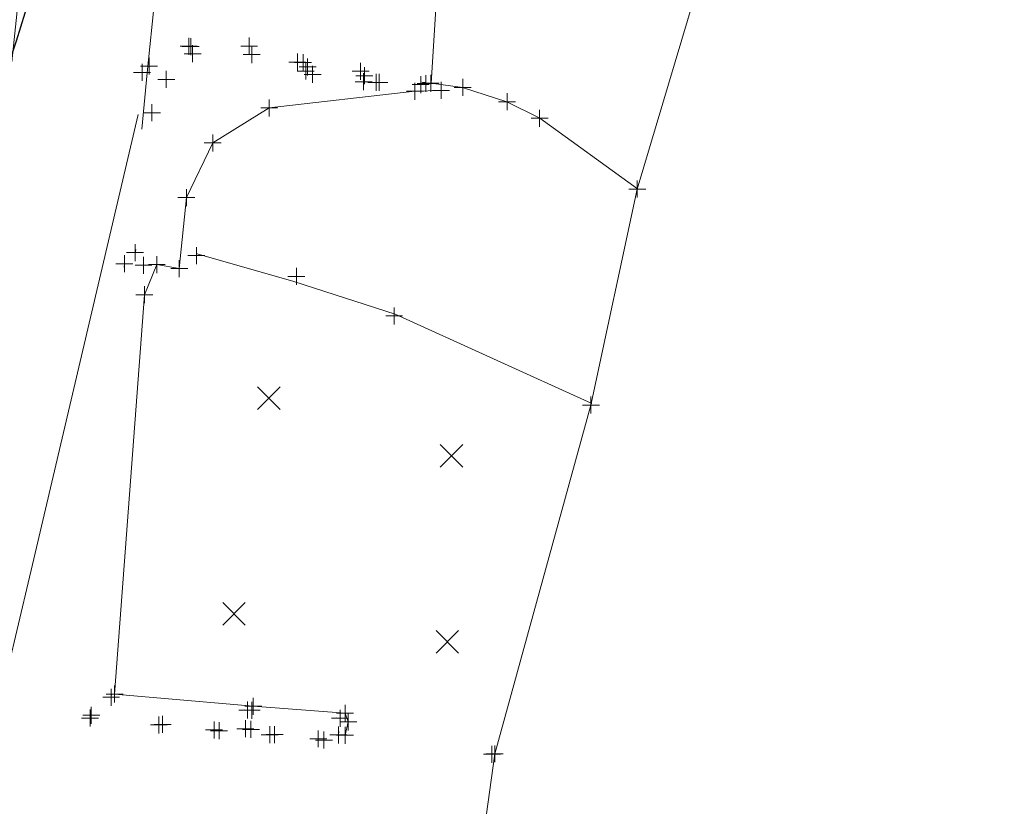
# Model space of a CAD drawing. Extents: x 1620613 to 1693141, y 557269 to 607790.
# Tile 18 of 256: x 1620946 to 1620975, y 607090 to 607113. Entities that reach past the tile are written whole.
import ezdxf

# ---------------------------------------------------------------- set-up
doc = ezdxf.new("R2010")
doc.units = 0
doc.header["$LTSCALE"] = 10
doc.header["$MEASUREMENT"] = 0
for name, pattern in [('DGN Style 1', [4.415544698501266, 0.007346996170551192, -4.408197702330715]), ('DGN Style 2', [7.346996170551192, 4.408197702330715, -2.938798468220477]), ('DGN Style 3', [10.28579463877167, 7.346996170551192, -2.938798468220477]), ('DGN Style 5', [5.142897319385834, 2.204098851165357, -2.938798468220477])]:
    doc.linetypes.add(name, pattern=pattern)
for name, color, linetype, lineweight in [('DT_X_Contour_Major', 132, 'DGN Style 3', 30), ('DT_X_Contour_Minor', 136, 'DGN Style 3', 0), ('PV_X_Curb', 120, 'DGN Style 1', 0), ('PV_X_Steps', 120, 'DGN Style 1', 0), ('PV_X_Walk', 120, 'DGN Style 5', 0), ('RD_X_Wall', 120, 'DGN Style 1', 0), ('SV_X_Break_Lines', 4, 'DGN Style 2', 0), ('SV_X_Random_Point (Construction)', 7, 'Continuous', 0), ('XS_X_Ground_Line', 92, 'DGN Style 3', 13)]:
    doc.layers.add(name, color=color, linetype=linetype, lineweight=lineweight)
doc.layers.add('SV_X_Shot_Marker (Construction)', color=2, linetype='Continuous', lineweight=0, transparency=0.5)

# ---------------------------------------------------------------- blocks, each defined once
blk = doc.blocks.new('SVPT_409')
at = {"layer": 'SV_X_Shot_Marker (Construction)', "transparency": 33554495}
for p, q in [((-0.02499999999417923, 7.275957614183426e-12), (0.02499999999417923, 7.275957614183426e-12)), ((0, 0.02500000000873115), (0, -0.02499999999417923))]:
    blk.add_line(p, q, dxfattribs=at)
blk.add_point((0, 7.275957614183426e-12), dxfattribs=at)
blk = doc.blocks.new('SVPT_678')
at = {"layer": 'SV_X_Shot_Marker (Construction)', "transparency": 33554495}
for p, q in [((-0.02499999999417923, 0), (0.02499999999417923, 0)), ((0, 0.02500000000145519), (0, -0.02500000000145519))]:
    blk.add_line(p, q, dxfattribs=at)
blk.add_point((0, 0), dxfattribs=at)
blk = doc.blocks.new('SVPT_679')
at = {"layer": 'SV_X_Shot_Marker (Construction)', "transparency": 33554495}
for p, q in [((-0.02499999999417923, 7.275957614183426e-12), (0.02500000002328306, 7.275957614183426e-12)), ((2.91038304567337e-11, 0.02500000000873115), (2.91038304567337e-11, -0.02499999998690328))]:
    blk.add_line(p, q, dxfattribs=at)
blk.add_point((2.91038304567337e-11, 7.275957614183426e-12), dxfattribs=at)
blk = doc.blocks.new('SVPT_680')
at = {"layer": 'SV_X_Shot_Marker (Construction)', "transparency": 33554495}
for p, q in [((-0.02499999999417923, 0), (0.02499999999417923, 0)), ((0, 0.02500000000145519), (0, -0.02500000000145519))]:
    blk.add_line(p, q, dxfattribs=at)
blk.add_point((0, 0), dxfattribs=at)
blk = doc.blocks.new('SVPT_681')
at = {"layer": 'SV_X_Shot_Marker (Construction)', "transparency": 33554495}
for p, q in [((-0.02499999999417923, 0), (0.02499999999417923, 0)), ((0, 0.02499999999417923), (0, -0.02500000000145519))]:
    blk.add_line(p, q, dxfattribs=at)
blk.add_point((0, 0), dxfattribs=at)
blk = doc.blocks.new('SVPT_682')
at = {"layer": 'SV_X_Shot_Marker (Construction)', "transparency": 33554495}
for p, q in [((-0.02499999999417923, 0), (0.02499999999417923, 0)), ((0, 0.02500000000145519), (0, -0.02499999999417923))]:
    blk.add_line(p, q, dxfattribs=at)
blk.add_point((0, 0), dxfattribs=at)
blk = doc.blocks.new('SVPT_683')
at = {"layer": 'SV_X_Shot_Marker (Construction)', "transparency": 33554495}
for p, q in [((-0.02499999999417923, 0), (0.02499999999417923, 0)), ((0, 0.02500000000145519), (0, -0.02500000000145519))]:
    blk.add_line(p, q, dxfattribs=at)
blk.add_point((0, 0), dxfattribs=at)
blk = doc.blocks.new('SVPT_684')
at = {"layer": 'SV_X_Shot_Marker (Construction)', "transparency": 33554495}
for p, q in [((-0.02500000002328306, 0), (0.02499999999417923, 0)), ((0, 0.02500000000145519), (0, -0.02500000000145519))]:
    blk.add_line(p, q, dxfattribs=at)
blk.add_point((0, 0), dxfattribs=at)
blk = doc.blocks.new('SVPT_685')
at = {"layer": 'SV_X_Shot_Marker (Construction)', "transparency": 33554495}
for p, q in [((-0.02499999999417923, 0), (0.02499999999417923, 0)), ((0, 0.02499999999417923), (0, -0.02500000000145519))]:
    blk.add_line(p, q, dxfattribs=at)
blk.add_point((0, 0), dxfattribs=at)
blk = doc.blocks.new('SVPT_686')
at = {"layer": 'SV_X_Shot_Marker (Construction)', "transparency": 33554495}
for p, q in [((-0.02499999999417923, 7.275957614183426e-12), (0.02500000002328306, 7.275957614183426e-12)), ((0, 0.02500000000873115), (0, -0.02499999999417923))]:
    blk.add_line(p, q, dxfattribs=at)
blk.add_point((0, 7.275957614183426e-12), dxfattribs=at)
blk = doc.blocks.new('SVPT_687')
at = {"layer": 'SV_X_Shot_Marker (Construction)', "transparency": 33554495}
for p, q in [((-0.02500000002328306, 7.275957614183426e-12), (0.02499999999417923, 7.275957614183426e-12)), ((0, 0.02500000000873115), (0, -0.02499999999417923))]:
    blk.add_line(p, q, dxfattribs=at)
blk.add_point((0, 7.275957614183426e-12), dxfattribs=at)
blk = doc.blocks.new('SVPT_688')
at = {"layer": 'SV_X_Shot_Marker (Construction)', "transparency": 33554495}
for p, q in [((-0.02499999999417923, 7.275957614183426e-12), (0.02499999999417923, 7.275957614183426e-12)), ((0, 0.02500000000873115), (0, -0.02499999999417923))]:
    blk.add_line(p, q, dxfattribs=at)
blk.add_point((0, 7.275957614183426e-12), dxfattribs=at)
blk = doc.blocks.new('SVPT_689')
at = {"layer": 'SV_X_Shot_Marker (Construction)', "transparency": 33554495}
for p, q in [((-0.02499999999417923, 0), (0.02499999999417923, 0)), ((0, 0.02499999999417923), (0, -0.02500000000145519))]:
    blk.add_line(p, q, dxfattribs=at)
blk.add_point((0, 0), dxfattribs=at)
blk = doc.blocks.new('SVPT_690')
at = {"layer": 'SV_X_Shot_Marker (Construction)', "transparency": 33554495}
for p, q in [((-0.02500000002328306, 0), (0.02499999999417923, 0)), ((0, 0.02500000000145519), (0, -0.02500000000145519))]:
    blk.add_line(p, q, dxfattribs=at)
blk.add_point((0, 0), dxfattribs=at)
blk = doc.blocks.new('SVPT_691')
at = {"layer": 'SV_X_Shot_Marker (Construction)', "transparency": 33554495}
for p, q in [((-0.02499999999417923, 0), (0.02499999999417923, 0)), ((0, 0.02500000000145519), (0, -0.02500000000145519))]:
    blk.add_line(p, q, dxfattribs=at)
blk.add_point((0, 0), dxfattribs=at)
blk = doc.blocks.new('SVPT_692')
at = {"layer": 'SV_X_Shot_Marker (Construction)', "transparency": 33554495}
for p, q in [((-0.02500000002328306, 7.275957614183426e-12), (0.0249999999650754, 7.275957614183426e-12)), ((-2.91038304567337e-11, 0.02500000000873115), (-2.91038304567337e-11, -0.02499999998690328))]:
    blk.add_line(p, q, dxfattribs=at)
blk.add_point((-2.91038304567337e-11, 7.275957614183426e-12), dxfattribs=at)
blk = doc.blocks.new('SVPT_716')
at = {"layer": 'SV_X_Shot_Marker (Construction)', "transparency": 33554495}
for p, q in [((0, 0.02499999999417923), (0, -0.02500000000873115)), ((-0.02499999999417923, -7.275957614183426e-12), (0.02499999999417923, -7.275957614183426e-12))]:
    blk.add_line(p, q, dxfattribs=at)
blk.add_point((0, -7.275957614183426e-12), dxfattribs=at)
blk = doc.blocks.new('SVPT_717')
at = {"layer": 'SV_X_Shot_Marker (Construction)', "transparency": 33554495}
for p, q in [((-0.02499999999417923, 0), (0.02499999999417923, 0)), ((0, 0.02499999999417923), (0, -0.02500000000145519))]:
    blk.add_line(p, q, dxfattribs=at)
blk.add_point((0, 0), dxfattribs=at)
blk = doc.blocks.new('SVPT_718')
at = {"layer": 'SV_X_Shot_Marker (Construction)', "transparency": 33554495}
for p, q in [((-0.0249999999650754, 0), (0.02500000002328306, 0)), ((2.91038304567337e-11, 0.02500000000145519), (2.91038304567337e-11, -0.02499999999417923))]:
    blk.add_line(p, q, dxfattribs=at)
blk.add_point((2.91038304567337e-11, 0), dxfattribs=at)
blk = doc.blocks.new('SVPT_719')
at = {"layer": 'SV_X_Shot_Marker (Construction)', "transparency": 33554495}
for p, q in [((0, 0.02499999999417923), (0, -0.02500000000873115)), ((-0.02499999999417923, -7.275957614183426e-12), (0.02500000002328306, -7.275957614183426e-12))]:
    blk.add_line(p, q, dxfattribs=at)
blk.add_point((0, -7.275957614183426e-12), dxfattribs=at)
blk = doc.blocks.new('SVPT_720')
at = {"layer": 'SV_X_Shot_Marker (Construction)', "transparency": 33554495}
for p, q in [((-0.02499999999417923, 7.275957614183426e-12), (0.02500000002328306, 7.275957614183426e-12)), ((2.91038304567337e-11, 0.02500000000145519), (2.91038304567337e-11, -0.02499999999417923))]:
    blk.add_line(p, q, dxfattribs=at)
blk.add_point((2.91038304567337e-11, 7.275957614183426e-12), dxfattribs=at)
blk = doc.blocks.new('SVPT_721')
at = {"layer": 'SV_X_Shot_Marker (Construction)', "transparency": 33554495}
for p, q in [((-0.02499999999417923, 0), (0.02499999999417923, 0)), ((0, 0.02500000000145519), (0, -0.02500000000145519))]:
    blk.add_line(p, q, dxfattribs=at)
blk.add_point((0, 0), dxfattribs=at)
blk = doc.blocks.new('SVPT_722')
at = {"layer": 'SV_X_Shot_Marker (Construction)', "transparency": 33554495}
for p, q in [((-0.02499999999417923, 0), (0.02499999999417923, 0)), ((0, 0.02500000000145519), (0, -0.02500000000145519))]:
    blk.add_line(p, q, dxfattribs=at)
blk.add_point((0, 0), dxfattribs=at)
blk = doc.blocks.new('SVPT_723')
at = {"layer": 'SV_X_Shot_Marker (Construction)', "transparency": 33554495}
for p, q in [((-0.02500000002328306, 7.275957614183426e-12), (0.02499999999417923, 7.275957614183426e-12)), ((0, 0.02500000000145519), (0, -0.02499999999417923))]:
    blk.add_line(p, q, dxfattribs=at)
blk.add_point((0, 7.275957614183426e-12), dxfattribs=at)
blk = doc.blocks.new('SVPT_724')
at = {"layer": 'SV_X_Shot_Marker (Construction)', "transparency": 33554495}
for p, q in [((-0.02499999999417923, 0), (0.02500000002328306, 0)), ((0, 0.02500000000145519), (0, -0.02500000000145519))]:
    blk.add_line(p, q, dxfattribs=at)
blk.add_point((0, 0), dxfattribs=at)
blk = doc.blocks.new('SVPT_725')
at = {"layer": 'SV_X_Shot_Marker (Construction)', "transparency": 33554495}
for p, q in [((-0.02499999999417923, 0), (0.02499999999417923, 0)), ((0, 0.02500000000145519), (0, -0.02500000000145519))]:
    blk.add_line(p, q, dxfattribs=at)
blk.add_point((0, 0), dxfattribs=at)
blk = doc.blocks.new('SVPT_726')
at = {"layer": 'SV_X_Shot_Marker (Construction)', "transparency": 33554495}
for p, q in [((-0.02499999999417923, 0), (0.02499999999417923, 0)), ((0, 0.02500000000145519), (0, -0.02499999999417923))]:
    blk.add_line(p, q, dxfattribs=at)
blk.add_point((0, 0), dxfattribs=at)
blk = doc.blocks.new('SVPT_727')
at = {"layer": 'SV_X_Shot_Marker (Construction)', "transparency": 33554495}
for p, q in [((-0.02499999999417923, 0), (0.02499999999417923, 0)), ((0, 0.02500000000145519), (0, -0.02500000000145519))]:
    blk.add_line(p, q, dxfattribs=at)
blk.add_point((0, 0), dxfattribs=at)
blk = doc.blocks.new('SVPT_728')
at = {"layer": 'SV_X_Shot_Marker (Construction)', "transparency": 33554495}
for p, q in [((-0.02499999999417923, 0), (0.02500000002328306, 0)), ((0, 0.02500000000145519), (0, -0.02500000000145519))]:
    blk.add_line(p, q, dxfattribs=at)
blk.add_point((0, 0), dxfattribs=at)
blk = doc.blocks.new('SVPT_729')
at = {"layer": 'SV_X_Shot_Marker (Construction)', "transparency": 33554495}
for p, q in [((-0.02499999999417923, 0), (0.02500000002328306, 0)), ((0, 0.02500000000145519), (0, -0.02500000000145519))]:
    blk.add_line(p, q, dxfattribs=at)
blk.add_point((0, 0), dxfattribs=at)
blk = doc.blocks.new('SVPT_730')
at = {"layer": 'SV_X_Shot_Marker (Construction)', "transparency": 33554495}
for p, q in [((-0.02499999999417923, 0), (0.02500000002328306, 0)), ((2.91038304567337e-11, 0.02500000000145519), (2.91038304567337e-11, -0.02500000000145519))]:
    blk.add_line(p, q, dxfattribs=at)
blk.add_point((2.91038304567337e-11, 0), dxfattribs=at)
blk = doc.blocks.new('SVPT_731')
at = {"layer": 'SV_X_Shot_Marker (Construction)', "transparency": 33554495}
for p, q in [((-0.02499999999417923, 0), (0.02500000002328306, 0)), ((0, 0.02500000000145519), (0, -0.02499999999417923))]:
    blk.add_line(p, q, dxfattribs=at)
blk.add_point((0, 0), dxfattribs=at)
blk = doc.blocks.new('SVPT_732')
at = {"layer": 'SV_X_Shot_Marker (Construction)', "transparency": 33554495}
for p, q in [((-0.02499999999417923, 0), (0.02500000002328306, 0)), ((2.91038304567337e-11, 0.02500000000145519), (2.91038304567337e-11, -0.02500000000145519))]:
    blk.add_line(p, q, dxfattribs=at)
blk.add_point((2.91038304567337e-11, 0), dxfattribs=at)
blk = doc.blocks.new('SVPT_733')
at = {"layer": 'SV_X_Shot_Marker (Construction)', "transparency": 33554495}
for p, q in [((-0.02500000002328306, 0), (0.02499999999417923, 0)), ((0, 0.02500000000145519), (0, -0.02499999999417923))]:
    blk.add_line(p, q, dxfattribs=at)
blk.add_point((0, 0), dxfattribs=at)
blk = doc.blocks.new('SVPT_734')
at = {"layer": 'SV_X_Shot_Marker (Construction)', "transparency": 33554495}
for p, q in [((-0.0249999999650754, 0), (0.02500000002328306, 0)), ((2.91038304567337e-11, 0.02500000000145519), (2.91038304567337e-11, -0.02500000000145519))]:
    blk.add_line(p, q, dxfattribs=at)
blk.add_point((2.91038304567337e-11, 0), dxfattribs=at)
blk = doc.blocks.new('SVPT_735')
at = {"layer": 'SV_X_Shot_Marker (Construction)', "transparency": 33554495}
for p, q in [((-0.02499999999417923, 0), (0.02499999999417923, 0)), ((0, 0.02500000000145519), (0, -0.02500000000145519))]:
    blk.add_line(p, q, dxfattribs=at)
blk.add_point((0, 0), dxfattribs=at)
blk = doc.blocks.new('SVPT_736')
at = {"layer": 'SV_X_Shot_Marker (Construction)', "transparency": 33554495}
for p, q in [((-0.02499999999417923, 7.275957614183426e-12), (0.02499999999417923, 7.275957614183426e-12)), ((0, 0.02500000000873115), (0, -0.02499999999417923))]:
    blk.add_line(p, q, dxfattribs=at)
blk.add_point((0, 7.275957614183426e-12), dxfattribs=at)
blk = doc.blocks.new('SVPT_737')
at = {"layer": 'SV_X_Shot_Marker (Construction)', "transparency": 33554495}
for p, q in [((-0.02499999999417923, 7.275957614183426e-12), (0.02499999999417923, 7.275957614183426e-12)), ((0, 0.02500000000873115), (0, -0.02499999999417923))]:
    blk.add_line(p, q, dxfattribs=at)
blk.add_point((0, 7.275957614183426e-12), dxfattribs=at)
blk = doc.blocks.new('SVPT_738')
at = {"layer": 'SV_X_Shot_Marker (Construction)', "transparency": 33554495}
for p, q in [((-0.02499999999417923, 0), (0.02499999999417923, 0)), ((0, 0.02500000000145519), (0, -0.02499999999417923))]:
    blk.add_line(p, q, dxfattribs=at)
blk.add_point((0, 0), dxfattribs=at)
blk = doc.blocks.new('SVPT_739')
at = {"layer": 'SV_X_Shot_Marker (Construction)', "transparency": 33554495}
for p, q in [((-0.02499999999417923, 0), (0.02499999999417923, 0)), ((0, 0.02500000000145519), (0, -0.02499999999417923))]:
    blk.add_line(p, q, dxfattribs=at)
blk.add_point((0, 0), dxfattribs=at)
blk = doc.blocks.new('SVPT_740')
at = {"layer": 'SV_X_Shot_Marker (Construction)', "transparency": 33554495}
for p, q in [((-0.02500000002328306, 7.275957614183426e-12), (0.02499999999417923, 7.275957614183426e-12)), ((0, 0.02500000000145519), (0, -0.02499999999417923))]:
    blk.add_line(p, q, dxfattribs=at)
blk.add_point((0, 7.275957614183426e-12), dxfattribs=at)
blk = doc.blocks.new('SVPT_741')
at = {"layer": 'SV_X_Shot_Marker (Construction)', "transparency": 33554495}
for p, q in [((-0.0249999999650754, 0), (0.02500000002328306, 0)), ((2.91038304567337e-11, 0.02500000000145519), (2.91038304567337e-11, -0.02500000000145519))]:
    blk.add_line(p, q, dxfattribs=at)
blk.add_point((2.91038304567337e-11, 0), dxfattribs=at)
blk = doc.blocks.new('SVPT_742')
at = {"layer": 'SV_X_Shot_Marker (Construction)', "transparency": 33554495}
for p, q in [((-0.02499999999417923, 0), (0.02499999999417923, 0)), ((0, 0.02500000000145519), (0, -0.02500000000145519))]:
    blk.add_line(p, q, dxfattribs=at)
blk.add_point((0, 0), dxfattribs=at)
blk = doc.blocks.new('SVPT_743')
at = {"layer": 'SV_X_Shot_Marker (Construction)', "transparency": 33554495}
for p, q in [((-0.02499999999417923, 7.275957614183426e-12), (0.02499999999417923, 7.275957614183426e-12)), ((0, 0.02500000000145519), (0, -0.02499999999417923))]:
    blk.add_line(p, q, dxfattribs=at)
blk.add_point((0, 7.275957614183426e-12), dxfattribs=at)
blk = doc.blocks.new('SVPT_744')
at = {"layer": 'SV_X_Shot_Marker (Construction)', "transparency": 33554495}
for p, q in [((-0.02499999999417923, 7.275957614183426e-12), (0.02500000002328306, 7.275957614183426e-12)), ((0, 0.02500000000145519), (0, -0.02499999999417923))]:
    blk.add_line(p, q, dxfattribs=at)
blk.add_point((0, 7.275957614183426e-12), dxfattribs=at)
blk = doc.blocks.new('SVPT_745')
at = {"layer": 'SV_X_Shot_Marker (Construction)', "transparency": 33554495}
for p, q in [((-2.91038304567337e-11, 0.02499999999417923), (-2.91038304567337e-11, -0.02500000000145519)), ((-0.02500000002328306, -7.275957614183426e-12), (0.02499999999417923, -7.275957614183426e-12))]:
    blk.add_line(p, q, dxfattribs=at)
blk.add_point((-2.91038304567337e-11, -7.275957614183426e-12), dxfattribs=at)
blk = doc.blocks.new('SVPT_746')
at = {"layer": 'SV_X_Shot_Marker (Construction)', "transparency": 33554495}
for p, q in [((-0.02499999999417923, 0), (0.02500000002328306, 0)), ((0, 0.02499999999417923), (0, -0.02500000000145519))]:
    blk.add_line(p, q, dxfattribs=at)
blk.add_point((0, 0), dxfattribs=at)
blk = doc.blocks.new('SVPT_747')
at = {"layer": 'SV_X_Shot_Marker (Construction)', "transparency": 33554495}
for p, q in [((-0.02499999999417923, 7.275957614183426e-12), (0.02499999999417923, 7.275957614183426e-12)), ((0, 0.02500000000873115), (0, -0.02499999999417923))]:
    blk.add_line(p, q, dxfattribs=at)
blk.add_point((0, 7.275957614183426e-12), dxfattribs=at)
blk = doc.blocks.new('SVPT_748')
at = {"layer": 'SV_X_Shot_Marker (Construction)', "transparency": 33554495}
for p, q in [((-0.02499999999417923, 0), (0.02499999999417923, 0)), ((0, 0.02500000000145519), (0, -0.02500000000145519))]:
    blk.add_line(p, q, dxfattribs=at)
blk.add_point((0, 0), dxfattribs=at)
blk = doc.blocks.new('SVPT_749')
at = {"layer": 'SV_X_Shot_Marker (Construction)', "transparency": 33554495}
for p, q in [((0, 0.02499999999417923), (0, -0.02500000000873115)), ((-0.02499999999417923, -7.275957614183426e-12), (0.02499999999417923, -7.275957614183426e-12))]:
    blk.add_line(p, q, dxfattribs=at)
blk.add_point((0, -7.275957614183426e-12), dxfattribs=at)
blk = doc.blocks.new('SVPT_750')
at = {"layer": 'SV_X_Shot_Marker (Construction)', "transparency": 33554495}
for p, q in [((-0.02499999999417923, 7.275957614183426e-12), (0.02500000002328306, 7.275957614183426e-12)), ((0, 0.02500000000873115), (0, -0.02499999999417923))]:
    blk.add_line(p, q, dxfattribs=at)
blk.add_point((0, 7.275957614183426e-12), dxfattribs=at)
blk = doc.blocks.new('SVPT_751')
at = {"layer": 'SV_X_Shot_Marker (Construction)', "transparency": 33554495}
for p, q in [((-0.02499999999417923, 0), (0.02499999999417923, 0)), ((0, 0.02500000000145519), (0, -0.02500000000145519))]:
    blk.add_line(p, q, dxfattribs=at)
blk.add_point((0, 0), dxfattribs=at)
blk = doc.blocks.new('SVPT_752')
at = {"layer": 'SV_X_Shot_Marker (Construction)', "transparency": 33554495}
for p, q in [((-0.0249999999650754, 0), (0.02500000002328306, 0)), ((2.91038304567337e-11, 0.02500000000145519), (2.91038304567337e-11, -0.02499999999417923))]:
    blk.add_line(p, q, dxfattribs=at)
blk.add_point((2.91038304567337e-11, 0), dxfattribs=at)
blk = doc.blocks.new('SVPT_753')
at = {"layer": 'SV_X_Shot_Marker (Construction)', "transparency": 33554495}
for p, q in [((0, 0.02499999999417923), (0, -0.02500000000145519)), ((-0.02499999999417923, -7.275957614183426e-12), (0.02500000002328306, -7.275957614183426e-12))]:
    blk.add_line(p, q, dxfattribs=at)
blk.add_point((0, -7.275957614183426e-12), dxfattribs=at)
blk = doc.blocks.new('SVPT_754')
at = {"layer": 'SV_X_Shot_Marker (Construction)', "transparency": 33554495}
for p, q in [((-0.02499999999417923, 0), (0.02499999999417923, 0)), ((0, 0.02500000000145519), (0, -0.02500000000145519))]:
    blk.add_line(p, q, dxfattribs=at)
blk.add_point((0, 0), dxfattribs=at)
blk = doc.blocks.new('SVPT_755')
at = {"layer": 'SV_X_Shot_Marker (Construction)', "transparency": 33554495}
for p, q in [((-0.02499999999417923, 7.275957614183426e-12), (0.02499999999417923, 7.275957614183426e-12)), ((0, 0.02500000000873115), (0, -0.02499999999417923))]:
    blk.add_line(p, q, dxfattribs=at)
blk.add_point((0, 7.275957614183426e-12), dxfattribs=at)
blk = doc.blocks.new('SVPT_756')
at = {"layer": 'SV_X_Shot_Marker (Construction)', "transparency": 33554495}
for p, q in [((-0.02499999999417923, 7.275957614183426e-12), (0.02500000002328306, 7.275957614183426e-12)), ((0, 0.02500000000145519), (0, -0.02499999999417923))]:
    blk.add_line(p, q, dxfattribs=at)
blk.add_point((0, 7.275957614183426e-12), dxfattribs=at)
blk = doc.blocks.new('X_97')
at = {"layer": 'SV_X_Random_Point (Construction)', "color": 7, "linetype": 'Continuous', "lineweight": 0, "transparency": 33554559}
for p, q in [((-0.03333333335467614, -0.03337499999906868), (0.03333333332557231, 0.03337499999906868)), ((-0.03333333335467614, 0.03337499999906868), (0.03333333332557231, -0.03337499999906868))]:
    blk.add_line(p, q, dxfattribs=at)
blk = doc.blocks.new('X_98')
at = {"layer": 'SV_X_Random_Point (Construction)', "color": 7, "linetype": 'Continuous', "lineweight": 0, "transparency": 33554559}
for p, q in [((-0.03333333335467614, -0.03337499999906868), (0.03333333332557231, 0.03337499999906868)), ((-0.03333333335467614, 0.03337499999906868), (0.03333333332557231, -0.03337499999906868))]:
    blk.add_line(p, q, dxfattribs=at)
blk = doc.blocks.new('X_99')
at = {"layer": 'SV_X_Random_Point (Construction)', "color": 7, "linetype": 'Continuous', "lineweight": 0, "transparency": 33554559}
for p, q in [((-0.03333333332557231, -0.03337499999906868), (0.03333333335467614, 0.03337499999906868)), ((-0.03333333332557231, 0.03337499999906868), (0.03333333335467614, -0.03337499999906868))]:
    blk.add_line(p, q, dxfattribs=at)
blk = doc.blocks.new('X_100')
at = {"layer": 'SV_X_Random_Point (Construction)', "color": 7, "linetype": 'Continuous', "lineweight": 0, "transparency": 33554559}
for p, q in [((-0.03333333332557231, -0.03337499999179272), (0.03333333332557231, 0.03337500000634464)), ((-0.03333333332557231, 0.03337500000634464), (0.03333333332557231, -0.03337499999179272))]:
    blk.add_line(p, q, dxfattribs=at)
blk = doc.blocks.new('SVPT_757')
at = {"layer": 'SV_X_Shot_Marker (Construction)', "transparency": 33554495}
for p, q in [((-0.02499999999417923, 0), (0.02499999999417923, 0)), ((0, 0.02500000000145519), (0, -0.02500000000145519))]:
    blk.add_line(p, q, dxfattribs=at)
blk.add_point((0, 0), dxfattribs=at)
blk = doc.blocks.new('SVPT_758')
at = {"layer": 'SV_X_Shot_Marker (Construction)', "transparency": 33554495}
for p, q in [((-0.02499999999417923, 7.275957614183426e-12), (0.02500000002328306, 7.275957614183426e-12)), ((0, 0.02500000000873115), (0, -0.02499999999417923))]:
    blk.add_line(p, q, dxfattribs=at)
blk.add_point((0, 7.275957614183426e-12), dxfattribs=at)
blk = doc.blocks.new('SVPT_759')
at = {"layer": 'SV_X_Shot_Marker (Construction)', "transparency": 33554495}
for p, q in [((-0.02499999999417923, 7.275957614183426e-12), (0.02499999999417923, 7.275957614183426e-12)), ((0, 0.02500000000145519), (0, -0.02499999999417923))]:
    blk.add_line(p, q, dxfattribs=at)
blk.add_point((0, 7.275957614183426e-12), dxfattribs=at)
blk = doc.blocks.new('SVPT_760')
at = {"layer": 'SV_X_Shot_Marker (Construction)', "transparency": 33554495}
for p, q in [((-0.02499999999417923, 7.275957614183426e-12), (0.02499999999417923, 7.275957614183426e-12)), ((0, 0.02500000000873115), (0, -0.02499999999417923))]:
    blk.add_line(p, q, dxfattribs=at)
blk.add_point((0, 7.275957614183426e-12), dxfattribs=at)
blk = doc.blocks.new('SVPT_761')
at = {"layer": 'SV_X_Shot_Marker (Construction)', "transparency": 33554495}
for p, q in [((-0.02500000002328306, 0), (0.02499999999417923, 0)), ((0, 0.02500000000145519), (0, -0.02500000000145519))]:
    blk.add_line(p, q, dxfattribs=at)
blk.add_point((0, 0), dxfattribs=at)
blk = doc.blocks.new('SVPT_762')
at = {"layer": 'SV_X_Shot_Marker (Construction)', "transparency": 33554495}
for p, q in [((-0.0249999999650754, 0), (0.02500000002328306, 0)), ((2.91038304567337e-11, 0.02499999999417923), (2.91038304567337e-11, -0.02500000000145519))]:
    blk.add_line(p, q, dxfattribs=at)
blk.add_point((2.91038304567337e-11, 0), dxfattribs=at)
blk = doc.blocks.new('SVPT_763')
at = {"layer": 'SV_X_Shot_Marker (Construction)', "transparency": 33554495}
for p, q in [((-0.02499999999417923, 7.275957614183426e-12), (0.02500000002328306, 7.275957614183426e-12)), ((0, 0.02500000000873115), (0, -0.02499999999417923))]:
    blk.add_line(p, q, dxfattribs=at)
blk.add_point((0, 7.275957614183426e-12), dxfattribs=at)
blk = doc.blocks.new('SVPT_764')
at = {"layer": 'SV_X_Shot_Marker (Construction)', "transparency": 33554495}
for p, q in [((-0.02500000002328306, 0), (0.02499999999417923, 0)), ((-2.91038304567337e-11, 0.02500000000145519), (-2.91038304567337e-11, -0.02500000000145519))]:
    blk.add_line(p, q, dxfattribs=at)
blk.add_point((-2.91038304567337e-11, 0), dxfattribs=at)
blk = doc.blocks.new('*U1004')
at = {"layer": 'DT_X_Contour_Major', "elevation": 3.400041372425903, "flags": 128}
blk.add_lwpolyline([(-77.05998755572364, -234.6012183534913), (-81.99990407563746, -251.4234929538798), (-82.08087885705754, -251.6835489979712), (-82.25346952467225, -252.2242044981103), (-82.51767607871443, -253.0454594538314), (-82.87349851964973, -254.1473138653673), (-83.94451287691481, -257.4597249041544), (-84.32724305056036, -258.6798137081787), (-84.67217280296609, -259.8557718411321), (-84.97930213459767, -260.9875993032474), (-85.24863104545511, -262.0752960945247), (-85.91644091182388, -264.9169799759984), (-86.13997286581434, -265.8578819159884), (-86.30971132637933, -266.549324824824), (-86.42565629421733, -266.9913087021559), (-86.48780776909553, -267.1838335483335), (-86.58182037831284, -267.3646210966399), (-86.7682004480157, -267.4613691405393), (-87.25683119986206, -267.6160226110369), (-88.04771263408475, -267.828581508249), (-89.14084475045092, -268.0990458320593), (-92.45886463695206, -268.8974912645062), (-93.65298951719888, -269.006548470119), (-94.74684924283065, -268.7348860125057), (-95.74044381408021, -268.0825038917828), (-96.63377323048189, -267.0494021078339), (-98.88229813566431, -263.7868377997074), (-99.67300816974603, -262.6694934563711), (-100.3587445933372, -261.764383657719), (-100.9395074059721, -261.071508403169), (-101.4152966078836, -260.5908676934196), (-102.5441029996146, -259.5921385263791), (-102.9411160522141, -259.1086366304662), (-103.2855504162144, -258.4071778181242), (-103.5774060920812, -257.4877620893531), (-103.8166830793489, -256.3503894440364), (-104.8106254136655, -250.5340842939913), (-107.8861743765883, -256.1342070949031), (-108.5031340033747, -257.2509955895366), (-109.0359204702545, -258.2013084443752), (-109.4845337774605, -258.9851456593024), (-109.8489739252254, -259.6025072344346), (-110.708583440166, -261.026837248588), (-111.1416808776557, -261.6832951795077), (-111.7962660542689, -262.5844214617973), (-112.6723389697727, -263.7302160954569), (-113.7698996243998, -265.1206790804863), (-116.9920450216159, -269.1548048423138), (-118.1805534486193, -270.5672191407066), (-119.3294696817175, -271.7788677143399), (-120.4387937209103, -272.7897505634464), (-121.5085255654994, -273.5998676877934), (-126.4082257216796, -276.9119609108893), (-126.3661331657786, -274.8583172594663), (-126.3586743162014, -274.4312057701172), (-126.3543374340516, -274.0300042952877), (-126.3531225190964, -273.654712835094), (-126.3550295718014, -273.3053313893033), (-126.371213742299, -271.7353413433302), (-129.6332626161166, -269.5429937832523), (-130.2494434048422, -269.1324706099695), (-130.6999648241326, -268.8404786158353), (-130.9848268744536, -268.6670178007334), (-131.1040295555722, -268.6120881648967), (-131.2010242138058, -268.6236507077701), (-131.3759421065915, -268.195001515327), (-131.8279497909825, -266.9003820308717), (-132.5570472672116, -264.7397922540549), (-133.5632345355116, -261.7132321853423), (-138.9053179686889, -245.5686878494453)], dxfattribs=at)
at = {"layer": 'DT_X_Contour_Minor', "transparency": 33554559, "elevation": 3.800041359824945, "flags": 128}
blk.add_lwpolyline([(-78.91243014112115, -255.2123370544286), (-81.99042938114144, -268.3099285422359), (-82.5693970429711, -270.769270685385), (-82.98715749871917, -272.5340436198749), (-83.24371074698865, -273.6042473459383), (-83.33905678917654, -273.9798818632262), (-83.37836995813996, -274.0554816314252), (-83.78982108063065, -274.1761948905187), (-84.99468957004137, -274.4816348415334), (-86.99297542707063, -274.9718014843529), (-89.78467865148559, -275.6466948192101), (-98.28711040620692, -277.692712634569), (-101.129780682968, -278.2874361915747), (-103.280967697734, -278.5370935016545), (-104.7406714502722, -278.4416845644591), (-105.5088919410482, -278.0012093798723), (-107.4804599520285, -275.1405039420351), (-110.174248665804, -278.5131271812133), (-110.8210628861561, -279.2412997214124), (-111.6070246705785, -279.980407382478), (-112.5321340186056, -280.7304501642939), (-113.5963909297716, -281.4914280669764), (-116.6199394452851, -283.5352826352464), (-117.8108557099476, -284.26366954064), (-119.1159431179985, -284.915939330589), (-120.5352016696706, -285.4920920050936), (-122.0686313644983, -285.9921275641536), (-126.3100054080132, -287.2240662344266), (-127.6651895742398, -287.6021471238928), (-128.5497115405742, -287.8124357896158), (-128.9635713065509, -287.8549322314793), (-128.9067688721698, -287.7296364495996), (-128.1277461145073, -287.1717913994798), (-127.8711269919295, -286.9398484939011), (-127.685536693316, -286.6624035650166), (-127.5709752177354, -286.3394566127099), (-127.527442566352, -285.9710076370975), (-127.5060605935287, -284.9278076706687), (-127.4991318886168, -284.5770432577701), (-127.4943822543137, -284.3071499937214), (-127.4918116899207, -284.1181278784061), (-127.4914201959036, -284.0099769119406), (-127.4946777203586, -283.6939717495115), (-128.1512578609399, -283.2526994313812), (-128.3478022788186, -283.1787149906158), (-128.6560440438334, -283.1458783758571), (-129.0759831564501, -283.1541895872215), (-129.6076196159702, -283.2036486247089), (-131.1742466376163, -283.3904031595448), (-131.7323624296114, -283.3185072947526), (-132.2317395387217, -282.9627537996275), (-132.6723779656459, -282.3231426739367), (-133.0542777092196, -281.39967391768), (-134.6994195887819, -276.4278185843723)], dxfattribs=at)

msp = doc.modelspace()

# ---------------------------------------------------------------- linework, layer by layer
at = {"layer": 'PV_X_Curb', "extrusion": (0.9662060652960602, -0.1001686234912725, 0.2375122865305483), "elevation": 1505599.205168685, "flags": 128}
msp.add_lwpolyline([(771015.9367837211, -367047.7873085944), (771030.8887784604, -367048.2717834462), (771051.6982764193, -367048.2590811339), (771079.7003074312, -367048.2772278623), (771128.300957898, -367047.7265569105), (771133.5685397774, -367047.664124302), (771157.5444363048, -367047.1783943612), (771175.2033181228, -367046.8709057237), (771175.6695625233, -367046.7736197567), (771193.0627573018, -367046.5451021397), (771220.2530758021, -367046.2291978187), (771239.6468454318, -367046.2175175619), (771245.8754436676, -367046.0538734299), (771249.4822253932, -367046.0556066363)], dxfattribs=at)
at = {"layer": 'PV_X_Curb', "extrusion": (-0.9911775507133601, 0.1019617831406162, 0.08468091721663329), "elevation": -1544648.855293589, "flags": 128}
msp.add_lwpolyline([(-769784.7918847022, 132331.3831123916), (-769799.7916771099, 132331.0398725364), (-769820.8591786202, 132331.0470612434), (-769848.5535284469, 132330.9713333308), (-769897.1655699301, 132331.6195299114), (-769902.5103112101, 132331.7030616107)], dxfattribs=at)
at = {"layer": 'PV_X_Steps', "extrusion": (-0.146406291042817, 0.5127535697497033, 0.845960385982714), "elevation": 74873.45946406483, "flags": 128}
msp.add_lwpolyline([(-1725352.134772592, -116801.3096280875), (-1725350.459056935, -116802.0204440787), (-1725350.388372, -116802.4426613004), (-1725348.918080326, -116802.8861719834), (-1725348.82769417, -116803.3115281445), (-1725347.434187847, -116803.8089036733), (-1725347.430695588, -116804.2536740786), (-1725345.769172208, -116804.5817907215), (-1725345.71587211, -116804.7808471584), (-1725344.428858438, -116804.5426590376)], dxfattribs=at)
at = {"layer": 'PV_X_Steps', "extrusion": (-0.2319673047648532, 0.0524883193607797, 0.9713064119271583), "elevation": -343116.9506694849, "flags": 128}
msp.add_lwpolyline([(-949858.7392320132, 1405728.617731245), (-949858.9886416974, 1405730.579848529), (-949859.0276551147, 1405730.826211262), (-949859.2060469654, 1405732.276142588), (-949859.2155885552, 1405732.569112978), (-949859.4314756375, 1405733.968878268), (-949859.4671849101, 1405734.242893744), (-949859.6282198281, 1405735.511049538), (-949859.6279246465, 1405735.790922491), (-949860.3164906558, 1405740.63533102), (-949860.3450608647, 1405740.824943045), (-949857.3155069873, 1405741.099927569), (-949857.3184054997, 1405740.894271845), (-949856.6261367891, 1405736.077505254), (-949856.6741387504, 1405735.846371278), (-949856.5104499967, 1405734.500172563), (-949856.4641698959, 1405734.271526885), (-949856.2233838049, 1405732.826795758), (-949856.2048768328, 1405732.583903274), (-949856.0439500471, 1405731.124179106), (-949856.0331717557, 1405730.855376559), (-949855.8360138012, 1405729.003551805)], dxfattribs=at)
at = {"layer": 'PV_X_Walk', "extrusion": (0.6344131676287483, -0.05991897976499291, 0.7706683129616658), "elevation": 992786.8843767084, "flags": 128}
msp.add_lwpolyline([(757064.4929667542, -1199010.730624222), (757058.2885046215, -1199011.07633357), (757032.401408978, -1199011.722939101), (757006.5620843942, -1199012.336164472), (756986.3589563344, -1199012.896212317), (756961.4825017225, -1199013.503792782), (756943.7299948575, -1199013.793851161), (756917.5012553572, -1199013.621453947), (756892.4390145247, -1199013.513868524), (756864.9226930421, -1199013.208829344), (756838.4281546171, -1199012.969308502), (756801.7305307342, -1199012.769584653)], dxfattribs=at)
at = {"layer": 'PV_X_Walk', "extrusion": (0.5078065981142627, -0.04544242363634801, 0.8602717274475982), "elevation": 796445.4491214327, "flags": 128}
msp.add_lwpolyline([(749396.2928474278, -1341811.796906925), (749392.4629271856, -1341812.101873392), (749366.7019576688, -1341811.966524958), (749339.4698251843, -1341811.855090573), (749340.8853327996, -1341814.353333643), (749320.386770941, -1341814.676936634), (749295.6160135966, -1341815.209750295), (749277.8807731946, -1341815.716207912), (749251.8215282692, -1341815.226879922), (749226.9230582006, -1341815.081133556), (749198.3664124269, -1341814.545352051), (749172.2621779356, -1341814.012002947), (749136.0320207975, -1341814.128049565)], dxfattribs=at)
at = {"layer": 'PV_X_Walk', "extrusion": (-0.09956135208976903, -0.04713756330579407, 0.9939142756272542), "elevation": -188952.176747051, "flags": 128}
msp.add_lwpolyline([(144919.538800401, 1714467.976647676), (144916.4210335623, 1714466.253073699), (144915.5666393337, 1714465.576121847), (144914.6262555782, 1714464.575060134), (144914.1124530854, 1714463.782166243), (144910.8879815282, 1714465.582175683), (144915.057480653, 1714472.021994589)], dxfattribs=at)
at = {"layer": 'RD_X_Wall', "extrusion": (-0.1127980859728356, 0.08585783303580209, 0.9899015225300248), "elevation": -129670.1321147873, "flags": 128}
msp.add_lwpolyline([(-1464844.3626993, 912946.5348525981), (-1464847.944256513, 912944.4297891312), (-1464848.981941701, 912944.1634486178), (-1464850.054475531, 912944.3162633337), (-1464851.731844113, 912946.8908762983), (-1464851.670668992, 912947.2738561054), (-1464851.717245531, 912947.530276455), (-1464852.455231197, 912948.8452182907), (-1464852.664367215, 912949.1543917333), (-1464852.719143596, 912949.2820990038), (-1464853.405774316, 912950.2800005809)], dxfattribs=at)
at = {"layer": 'RD_X_Wall'}
msp.add_polyline3d([(1620955.05630015, 607091.8277107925, 1057.380799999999), (1620955.104000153, 607092.3198107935, 1057.326099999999), (1620952.501600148, 607092.552510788, 1057.364599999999), (1620952.37070015, 607092.560610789, 1056.705200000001), (1620948.350200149, 607092.9389107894, 1056.841799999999), (1620949.305000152, 607105.6730107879, 1056.72), (1620948.741500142, 607105.718810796, 1056.6262), (1620947.764100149, 607092.406410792, 1056.6707), (1620952.31220015, 607092.0107107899, 1056.677900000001), (1620952.474000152, 607091.9906107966, 1057.299400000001)], close=True, dxfattribs=at)
at = {"layer": 'SV_X_Break_Lines', "elevation": 1056.0149, "flags": 128}
msp.add_lwpolyline([(1620958.08330014, 607110.827110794), (1620957.31480015, 607110.8056107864), (1620953.012200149, 607110.3131107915), (1620951.34920015, 607109.282010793), (1620950.571900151, 607107.6685107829), (1620950.360100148, 607105.5760107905), (1620949.697700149, 607105.692610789), (1620949.331000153, 607104.803110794), (1620948.453600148, 607093.0295107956), (1620952.543900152, 607092.6719107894), (1620955.251700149, 607092.468510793), (1620955.345600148, 607092.2100107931), (1620955.252900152, 607091.8158107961)], dxfattribs=at)
at = {"layer": 'SV_X_Break_Lines', "extrusion": (-0.3149723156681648, -0.6173684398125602, 0.7208665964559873), "elevation": -884601.896842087, "flags": 128}
msp.add_lwpolyline([(1168000.958761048, 921599.8255662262), (1167994.592083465, 921599.4169517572), (1167991.49582203, 921598.7279140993), (1167988.58671832, 921597.9386100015)], dxfattribs=at)
at = {"layer": 'XS_X_Ground_Line'}
msp.add_polyline3d([(1620959.258100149, 607088.2553107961, 1057.937099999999), (1620959.66620015, 607091.2691107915, 1057.8717), (1620962.505100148, 607101.5502107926, 1056.830900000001), (1620963.871700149, 607107.920510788, 1057.259700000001), (1620965.58808505, 607113.6913429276, 1057.705320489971), (1620965.546600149, 607113.815110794, 1057.542900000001), (1620964.07480015, 607114.3674107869, 1057.134299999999), (1620964.051000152, 607115.3841107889, 1056.632099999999), (1620972.599500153, 607145.5781107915, 1055.370200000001), (1620973.004600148, 607146.5929107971, 1055.3897), (1620973.540200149, 607148.3019107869, 1055.5645), (1620973.567400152, 607148.75321079, 1054.743400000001), (1620974.70170015, 607164.593510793, 1053.820900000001)], dxfattribs=at)

# ---------------------------------------------------------------- block references
at = {"layer": 'DT_X_Contour_Minor', "transparency": 33554559}
msp.add_blockref('*U1004', (1621028.060791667, 607365.3311666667, 1050.599958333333), dxfattribs=at)
at = {"layer": 'SV_X_Random_Point (Construction)', "color": 7, "linetype": 'Continuous', "lineweight": 0, "transparency": 33554559, "xscale": 10, "yscale": 10, "zscale": 10}
for name, p in [('X_100', (1620953.002881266, 607101.751477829, 1056.741864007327)), ('X_99', (1620958.390981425, 607100.0515192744, 1056.931026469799)), ('X_97', (1620951.974244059, 607095.4010665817, 1056.887590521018)), ('X_98', (1620958.269941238, 607094.5697091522, 1057.164751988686))]:
    msp.add_blockref(name, p, dxfattribs=at)
at = {"layer": 'SV_X_Shot_Marker (Construction)', "transparency": 33554495, "xscale": 10, "yscale": 10, "zscale": 10}
for name, p in [('SVPT_691', (1620950.640900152, 607112.131410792, 1054.333400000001)), ('SVPT_690', (1620950.698900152, 607112.122410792, 1054.6677)), ('SVPT_689', (1620952.423000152, 607112.1358107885, 1054.5525)), ('SVPT_745', (1620950.754900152, 607111.9082107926, 1055.4215)), ('SVPT_688', (1620952.497900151, 607111.886210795, 1054.9732)), ('SVPT_692', (1620949.469400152, 607111.5467107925, 1054.398400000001)), ('SVPT_746', (1620953.844573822, 607111.6644622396, 1055.384799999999)), ('SVPT_687', (1620954.014110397, 607111.6515152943, 1054.8875)), ('SVPT_686', (1620954.145600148, 607111.5202107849, 1055.427599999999)), ('SVPT_409', (1620949.262000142, 607111.361110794, 1054.384900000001)), ('SVPT_744', (1620949.976900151, 607111.152510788, 1055.470299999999)), ('SVPT_747', (1620954.091000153, 607111.400010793, 1055.5987)), ('SVPT_748', (1620954.295600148, 607111.3028107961, 1055.859599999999)), ('SVPT_685', (1620955.710600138, 607111.394310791, 1055.385599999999)), ('SVPT_684', (1620955.821400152, 607111.2637107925, 1055.929900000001)), ('SVPT_749', (1620955.798100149, 607111.0866107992, 1055.8725)), ('SVPT_750', (1620956.17230015, 607111.0646107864, 1055.8812)), ('SVPT_751', (1620956.260900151, 607111.066010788, 1056.2957)), ('SVPT_752', (1620957.482200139, 607110.9993107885, 1056.266900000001)), ('SVPT_683', (1620957.630100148, 607111.0325107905, 1056.122400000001)), ('SVPT_678', (1620957.781703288, 607111.0409865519, 1056.797651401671)), ('SVPT_679', (1620958.72264857, 607110.917999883, 1056.797042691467)), ('SVPT_721', (1620957.31480015, 607110.8056107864, 1056.101)), ('SVPT_720', (1620958.08330014, 607110.827110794, 1056.215400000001)), ('SVPT_722', (1620953.012200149, 607110.3131107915, 1055.170900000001)), ('SVPT_680', (1620960.029532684, 607110.4962913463, 1056.855331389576)), ('SVPT_743', (1620949.552300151, 607110.1716107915, 1055.5598)), ('SVPT_682', (1620960.991900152, 607110.006610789, 1057.043299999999)), ('SVPT_723', (1620951.34920015, 607109.282010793, 1055.283900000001)), ('SVPT_724', (1620950.571900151, 607107.6685107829, 1055.278099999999)), ('SVPT_681', (1620963.871700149, 607107.920510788, 1057.259700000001)), ('SVPT_742', (1620949.055100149, 607106.049010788, 1055.736)), ('SVPT_719', (1620950.866300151, 607105.9611107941, 1055.523099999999)), ('SVPT_738', (1620948.741500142, 607105.718810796, 1056.6262)), ('SVPT_737', (1620949.305000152, 607105.6730107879, 1056.72)), ('SVPT_726', (1620949.697700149, 607105.692610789, 1055.160599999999)), ('SVPT_725', (1620950.360100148, 607105.5760107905, 1055.361400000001)), ('SVPT_718', (1620953.81730015, 607105.3440107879, 1055.8388)), ('SVPT_727', (1620949.331000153, 607104.803110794, 1056.344099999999)), ('SVPT_717', (1620956.700000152, 607104.1812107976, 1056.547700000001)), ('SVPT_716', (1620962.505100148, 607101.5502107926, 1056.830900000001)), ('SVPT_736', (1620948.350200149, 607092.9389107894, 1056.841799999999)), ('SVPT_728', (1620948.453600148, 607093.0295107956, 1056.4132)), ('SVPT_735', (1620952.37070015, 607092.560610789, 1056.705200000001)), ('SVPT_734', (1620952.501600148, 607092.552510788, 1057.364599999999)), ('SVPT_729', (1620952.543900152, 607092.6719107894, 1056.479599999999)), ('SVPT_753', (1620947.727500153, 607092.3241107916, 1055.051)), ('SVPT_739', (1620947.764100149, 607092.406410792, 1056.6707)), ('SVPT_733', (1620955.104000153, 607092.3198107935, 1057.326099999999)), ('SVPT_762', (1620955.251700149, 607092.468510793, 1056.8037)), ('SVPT_754', (1620949.757400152, 607092.1205107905, 1055.0318)), ('SVPT_755', (1620949.867000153, 607092.1357107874, 1055.6448)), ('SVPT_756', (1620951.386400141, 607091.974810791, 1055.544)), ('SVPT_757', (1620951.535700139, 607091.9508107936, 1056.1595)), ('SVPT_740', (1620952.31220015, 607092.0107107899, 1056.677900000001)), ('SVPT_741', (1620952.474000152, 607091.9906107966, 1057.299400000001)), ('SVPT_730', (1620955.345600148, 607092.2100107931, 1056.941599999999)), ('SVPT_758', (1620953.030100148, 607091.8340107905, 1055.987099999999)), ('SVPT_759', (1620953.172900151, 607091.8383107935, 1056.5743)), ('SVPT_760', (1620954.46030014, 607091.7121107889, 1056.664599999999)), ('SVPT_761', (1620954.626900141, 607091.674110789, 1057.1435)), ('SVPT_732', (1620955.05630015, 607091.8277107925, 1057.380799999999)), ('SVPT_731', (1620955.252900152, 607091.8158107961, 1056.640200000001)), ('SVPT_763', (1620959.58580015, 607091.258010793, 1057.384700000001)), ('SVPT_764', (1620959.66620015, 607091.2691107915, 1057.8717))]:
    msp.add_blockref(name, p, dxfattribs=at)

doc.saveas('drawing.dxf')
